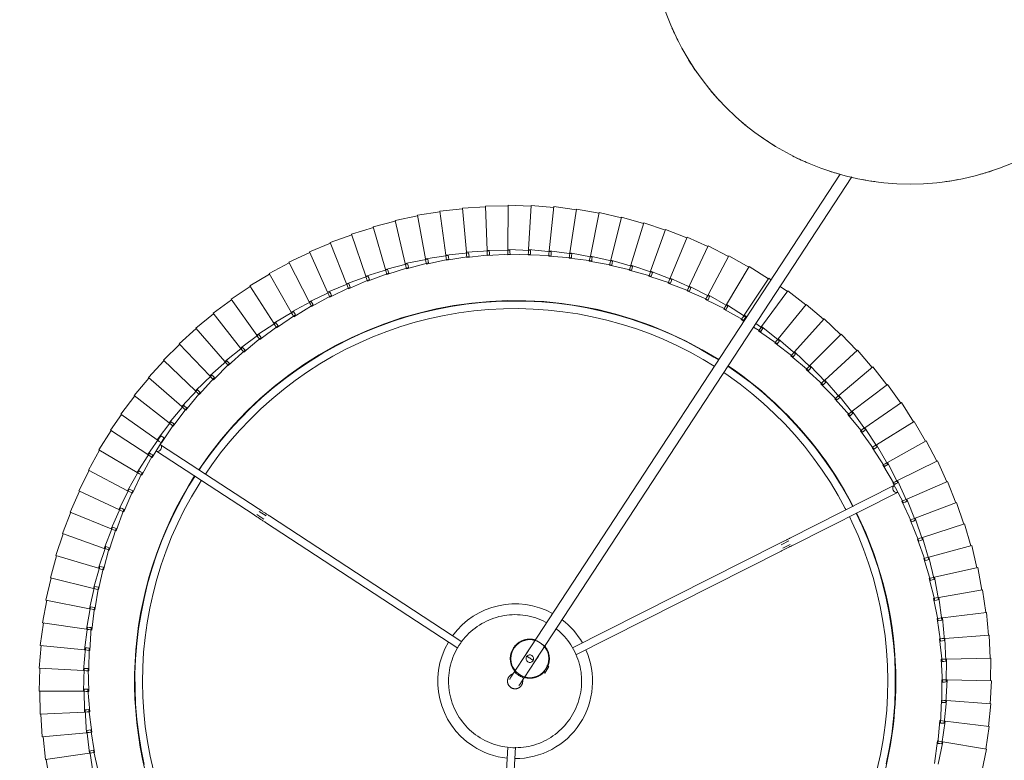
# Model space of a CAD drawing. Header units: millimetres. Extents: x -4228 to 3708, y -1329 to 7565.
# Tile 18 of 38: x -3671 to -3153, y 6154 to 6544. Entities that reach past the tile are written whole.
import ezdxf

# ---------------------------------------------------------------- set-up
doc = ezdxf.new("R2010")
doc.units = ezdxf.units.MM
doc.linetypes.add('Dash', pattern=[6, 3, -3])
doc.layers.add('A-ANNO-DIMS', color=7, linetype='Dash', lineweight=15, true_color=0xd2d2d2)
doc.layers.add('E-LITE-EQPM', color=7, linetype='Continuous', lineweight=20)

# ---------------------------------------------------------------- blocks, each defined once
blk = doc.blocks.new('64314-3L   _Suspended_tensor - 64314-44-3L SAMBA Black_ribbon beige pendant lamp ø450-3L-719562-Planta_PDF')
at = {"layer": 'E-LITE-EQPM'}
for p, q in [((-422.07, 41.54), (-433.94, 39.72)), ((-419.29, 18.38), (-422.07, 41.54)), ((-410.07, 42.4), (-422.01, 41.15)), ((-408.41, 19.13), (-410.07, 42.4)), ((-398.05, 42.68), (-410.04, 42)), ((-397.51, 19.35), (-398.05, 42.68)), ((-386.03, 42.38), (-398.03, 42.28)), ((-386.61, 19.06), (-386.03, 42.38)), ((-374.03, 41.51), (-386.03, 41.98)), ((-375.73, 18.24), (-374.03, 41.51)), ((-434.01, 40.11), (-445.78, 37.72)), ((-430.13, 17.1), (-434.01, 40.11)), ((-362.09, 40.06), (-374.05, 41.11)), ((-364.91, 16.89), (-362.09, 40.06)), ((-350.24, 38.04), (-362.13, 39.66)), ((-354.16, 15.03), (-350.24, 38.04)), ((-338.49, 35.45), (-350.29, 37.64)), ((-343.51, 12.66), (-338.49, 35.45)), ((-326.88, 32.3), (-338.57, 35.06)), ((-332.99, 9.78), (-326.88, 32.3)), ((-315.44, 28.6), (-326.98, 31.91)), ((-322.62, 6.4), (-315.44, 28.6)), ((-304.19, 24.35), (-315.55, 28.21)), ((-312.43, 2.52), (-304.19, 24.35)), ((-293.15, 19.57), (-304.32, 23.97)), ((-441.89, 14.71), (-430.13, 17.1)), ((-431.16, 16.55), (-419.29, 18.38)), ((-431.04, 15.56), (-431.16, 16.55)), ((-430.92, 14.57), (-431.04, 15.56)), ((-418.96, 15.6), (-430.92, 14.57)), ((-430.13, 17.1), (-430.06, 16.72)), ((-430.06, 16.72), (-429.9, 15.73)), ((-429.9, 15.73), (-429.66, 14.35)), ((-420.35, 17.87), (-408.41, 19.13)), ((-420.28, 16.88), (-420.35, 17.87)), ((-420.21, 15.88), (-420.28, 16.88)), ((-408.21, 16.34), (-420.21, 15.88)), ((-419.29, 18.38), (-419.25, 17.99)), ((-419.25, 17.99), (-419.13, 16.99)), ((-419.13, 16.99), (-418.96, 15.6)), ((-409.5, 18.68), (-397.51, 19.35)), ((-409.47, 17.68), (-409.5, 18.68)), ((-409.45, 16.68), (-409.47, 17.68)), ((-397.44, 16.56), (-409.45, 16.68)), ((-408.41, 19.13), (-408.39, 18.74)), ((-408.39, 18.74), (-408.31, 17.73)), ((-408.31, 17.73), (-408.21, 16.34)), ((-398.66, 16.96), (-398.64, 17.96)), ((-386.68, 16.26), (-398.66, 16.96)), ((-398.64, 17.96), (-398.61, 18.95)), ((-398.61, 18.95), (-386.61, 19.06)), ((-397.51, 19.35), (-397.5, 18.96)), ((-397.5, 18.96), (-397.48, 17.96)), ((-397.48, 17.96), (-397.44, 16.56)), ((-387.87, 16.72), (-387.8, 17.72)), ((-375.93, 15.45), (-387.87, 16.72)), ((-387.8, 17.72), (-387.73, 18.71)), ((-387.73, 18.71), (-375.73, 18.24)), ((-386.64, 17.66), (-386.68, 16.26)), ((-386.62, 18.67), (-386.64, 17.66)), ((-386.61, 19.06), (-386.62, 18.67)), ((-377.11, 15.96), (-376.99, 16.95)), ((-365.24, 14.12), (-377.11, 15.96)), ((-376.99, 16.95), (-376.87, 17.94)), ((-376.87, 17.94), (-364.91, 16.89)), ((-375.83, 16.84), (-375.93, 15.45)), ((-375.76, 17.85), (-375.83, 16.84)), ((-375.73, 18.24), (-375.76, 17.85)), ((-366.39, 14.69), (-366.22, 15.67)), ((-366.22, 15.67), (-366.05, 16.66)), ((-366.05, 16.66), (-354.16, 15.03)), ((-364.95, 16.51), (-365.07, 15.51)), ((-364.91, 16.89), (-364.95, 16.51)), ((-302.43, -1.84), (-293.15, 19.57)), ((-282.36, 14.26), (-293.3, 19.2)), ((-429.66, 14.35), (-441.56, 12.75)), ((-354.63, 12.28), (-366.39, 14.69)), ((-365.07, 15.51), (-365.24, 14.12)), ((-355.75, 12.91), (-355.53, 13.88)), ((-344.11, 9.93), (-355.75, 12.91)), ((-355.53, 13.88), (-355.32, 14.85)), ((-355.32, 14.85), (-343.51, 12.66)), ((-354.39, 13.66), (-354.63, 12.28)), ((-354.22, 14.65), (-354.39, 13.66)), ((-354.16, 15.03), (-354.22, 14.65)), ((-345.2, 10.61), (-344.94, 11.57)), ((-333.72, 7.08), (-345.2, 10.61)), ((-344.94, 11.57), (-344.68, 12.54)), ((-344.68, 12.54), (-332.99, 9.78)), ((-343.81, 11.3), (-344.11, 9.93)), ((-343.6, 12.28), (-343.81, 11.3)), ((-343.51, 12.66), (-343.6, 12.28)), ((-292.66, -6.68), (-282.36, 14.26)), ((-271.83, 8.44), (-282.53, 13.9)), ((-334.78, 7.81), (-334.47, 8.76)), ((-323.48, 3.74), (-334.78, 7.81)), ((-334.47, 8.76), (-334.16, 9.71)), ((-334.16, 9.71), (-322.62, 6.4)), ((-333.36, 8.43), (-333.72, 7.08)), ((-333.09, 9.4), (-333.36, 8.43)), ((-332.99, 9.78), (-333.09, 9.4)), ((-324.5, 4.52), (-324.15, 5.45)), ((-324.15, 5.45), (-323.8, 6.38)), ((-323.8, 6.38), (-312.43, 2.52)), ((-322.74, 6.03), (-323.05, 5.07)), ((-322.62, 6.4), (-322.74, 6.03)), ((-283.12, -11.98), (-271.83, 8.44)), ((-261.6, 2.12), (-272.02, 8.09)), ((-313.42, -0.09), (-324.5, 4.52)), ((-323.05, 5.07), (-323.48, 3.74)), ((-314.39, 0.73), (-314, 1.65)), ((-303.54, -4.41), (-314.39, 0.73)), ((-314, 1.65), (-313.6, 2.56)), ((-313.6, 2.56), (-302.43, -1.84)), ((-312.92, 1.21), (-313.42, -0.09)), ((-312.57, 2.16), (-312.92, 1.21)), ((-312.43, 2.52), (-312.57, 2.16)), ((-273.86, -17.73), (-261.6, 2.12)), ((-251.68, -4.68), (-261.8, 1.78)), ((-304.48, -3.53), (-304.04, -2.64)), ((-293.89, -9.19), (-304.48, -3.53)), ((-304.04, -2.64), (-303.6, -1.74)), ((-303.6, -1.74), (-292.66, -6.68)), ((-302.99, -3.12), (-303.54, -4.41)), ((-302.59, -2.2), (-302.99, -3.12)), ((-302.43, -1.84), (-302.59, -2.2)), ((-264.88, -23.92), (-251.68, -4.68)), ((-242.1, -11.95), (-251.9, -5.01)), ((-326.6, -61.59), (-298.91, -6.79)), ((-295.34, -8.59), (-323.03, -63.4)), ((-294.78, -8.27), (-294.3, -7.4)), ((-284.47, -14.42), (-294.78, -8.27)), ((-294.3, -7.4), (-293.82, -6.52)), ((-293.27, -7.93), (-293.89, -9.19)), ((-293.82, -6.52), (-283.12, -11.98)), ((-292.83, -7.03), (-293.27, -7.93)), ((-292.66, -6.68), (-292.83, -7.03)), ((-285.32, -13.47), (-284.8, -12.62)), ((-275.32, -20.11), (-285.32, -13.47)), ((-284.8, -12.62), (-284.28, -11.77)), ((-283.8, -13.2), (-284.47, -14.42)), ((-284.28, -11.77), (-273.86, -17.73)), ((-283.31, -12.32), (-283.8, -13.2)), ((-283.12, -11.98), (-283.31, -12.32)), ((-256.2, -30.54), (-242.1, -11.95)), ((-232.88, -19.67), (-242.33, -12.27)), ((-276.13, -19.11), (-275.56, -18.29)), ((-266.46, -26.23), (-276.13, -19.11)), ((-275.56, -18.29), (-275, -17.46)), ((-274.59, -18.92), (-275.32, -20.11)), ((-275, -17.46), (-264.88, -23.92)), ((-274.06, -18.06), (-274.59, -18.92)), ((-273.86, -17.73), (-274.06, -18.06)), ((-247.86, -37.56), (-232.88, -19.67)), ((-224.04, -27.83), (-233.13, -19.98)), ((-267.21, -25.19), (-266.61, -24.4)), ((-257.89, -32.76), (-267.21, -25.19)), ((-266.61, -24.4), (-266, -23.6)), ((-265.67, -25.07), (-266.46, -26.23)), ((-266, -23.6), (-256.2, -30.54)), ((-265.1, -24.24), (-265.67, -25.07)), ((-264.88, -23.92), (-265.1, -24.24)), ((-388.01, -197.59), (-132.96, -30.72)), ((-258.59, -31.69), (-257.95, -30.93)), ((-257.95, -30.93), (-257.31, -30.16)), ((-257.31, -30.16), (-247.86, -37.56)), ((-256.44, -30.85), (-257.05, -31.65)), ((-256.2, -30.54), (-256.44, -30.85)), ((-239.86, -44.97), (-224.04, -27.83)), ((-215.6, -36.4), (-224.3, -28.12)), ((-249.65, -39.7), (-258.59, -31.69)), ((-257.05, -31.65), (-257.89, -32.76)), ((-131.51, -36.94), (-384.73, -202.61)), ((-250.3, -38.6), (-249.63, -37.86)), ((-241.75, -47.03), (-250.3, -38.6)), ((-248.75, -38.63), (-249.65, -39.7)), ((-249.63, -37.86), (-248.95, -37.13)), ((-248.95, -37.13), (-239.86, -44.97)), ((-248.11, -37.86), (-248.75, -38.63)), ((-247.86, -37.56), (-248.11, -37.86)), ((-232.23, -52.77), (-215.6, -36.4)), ((-207.58, -45.36), (-215.88, -36.68)), ((-242.35, -45.89), (-241.64, -45.19)), ((-234.22, -54.73), (-242.35, -45.89)), ((-240.81, -46), (-241.75, -47.03)), ((-241.64, -45.19), (-240.93, -44.49)), ((-240.93, -44.49), (-232.23, -52.77)), ((-240.12, -45.26), (-240.81, -46)), ((-239.86, -44.97), (-240.12, -45.26)), ((-224.97, -60.91), (-207.58, -45.36)), ((-200, -54.7), (-207.87, -45.63)), ((-234.76, -53.56), (-234.01, -52.9)), ((-227.06, -62.78), (-234.76, -53.56)), ((-233.22, -53.75), (-234.22, -54.73)), ((-234.01, -52.9), (-233.27, -52.23)), ((-233.27, -52.23), (-224.97, -60.91)), ((-232.5, -53.04), (-233.22, -53.75)), ((-232.23, -52.77), (-232.5, -53.04)), ((-218.12, -69.4), (-200, -54.7)), ((-192.88, -64.39), (-200.31, -54.96)), ((-227.54, -61.59), (-226.77, -60.96)), ((-220.29, -71.16), (-227.54, -61.59)), ((-226.02, -61.85), (-227.06, -62.78)), ((-226.77, -60.96), (-225.99, -60.33)), ((-225.26, -61.17), (-226.02, -61.85)), ((-225.99, -60.33), (-218.12, -69.4)), ((-224.97, -60.91), (-225.26, -61.17)), ((-328.2, -66.98), (-326.28, -63.17)), ((-324.42, -63.93), (-326.42, -67.88)), ((-211.69, -78.21), (-192.88, -64.39)), ((-190.52, -68.41), (-193.2, -64.64)), ((-384.35, -175.89), (-329.79, -67.9)), ((-326.22, -69.71), (-380.75, -177.63)), ((-220.72, -69.95), (-219.92, -69.36)), ((-213.94, -79.86), (-220.72, -69.95)), ((-219.21, -70.28), (-220.29, -71.16)), ((-219.92, -69.36), (-219.11, -68.77)), ((-218.43, -69.65), (-219.21, -70.28)), ((-219.11, -68.77), (-211.69, -78.21)), ((-218.12, -69.4), (-218.32, -69.56)), ((-213.48, -78.08), (-212.65, -77.53)), ((-212.65, -77.53), (-210.04, -81.19)), ((-205.68, -87.31), (-186.24, -74.42)), ((-186.24, -74.42), (-187.05, -73.28)), ((-180.08, -84.75), (-186.56, -74.65)), ((-214.31, -78.63), (-213.48, -78.08)), ((-211.96, -82.45), (-214.31, -78.63)), ((-212.81, -79.03), (-213.94, -79.86)), ((-212, -78.44), (-212.81, -79.03)), ((-211.69, -78.21), (-212, -78.44)), ((-208.01, -88.86), (-208.83, -87.53)), ((-208.32, -87.61), (-207.46, -87.1)), ((-202.52, -98.13), (-208.32, -87.61)), ((-207.46, -87.1), (-206.61, -86.59)), ((-206.01, -87.53), (-206.85, -88.08)), ((-206.61, -86.59), (-200.12, -96.69)), ((-206.58, -86.05), (-205.68, -87.31)), ((-205.68, -87.31), (-206.01, -87.53)), ((-200.12, -96.69), (-180.08, -84.75)), ((-174.42, -95.36), (-180.42, -84.96)), ((-206.85, -88.08), (-208.01, -88.86)), ((-202.77, -96.87), (-201.89, -96.4)), ((-197.48, -107.65), (-202.77, -96.87)), ((-201.32, -97.41), (-202.52, -98.13)), ((-201.89, -96.4), (-201.01, -95.93)), ((-200.46, -96.89), (-201.32, -97.41)), ((-201.01, -95.93), (-195.02, -106.33)), ((-200.12, -96.69), (-200.46, -96.89)), ((-195.02, -106.33), (-174.42, -95.36)), ((-169.28, -106.24), (-174.77, -95.56)), ((-197.67, -106.38), (-196.77, -105.95)), ((-192.91, -117.4), (-197.67, -106.38)), ((-196.25, -106.99), (-197.48, -107.65)), ((-196.77, -105.95), (-195.87, -105.53)), ((-195.36, -106.52), (-196.25, -106.99)), ((-195.87, -105.53), (-190.38, -116.21)), ((-195.02, -106.33), (-195.36, -106.52)), ((-190.38, -116.21), (-169.28, -106.24)), ((-164.67, -117.35), (-169.64, -106.42)), ((-193.04, -116.13), (-192.11, -115.74)), ((-188.8, -127.36), (-193.04, -116.13)), ((-191.64, -116.8), (-192.91, -117.4)), ((-192.11, -115.74), (-191.19, -115.36)), ((-190.73, -116.37), (-191.64, -116.8)), ((-191.19, -115.36), (-186.22, -126.29)), ((-190.38, -116.21), (-190.73, -116.37)), ((-186.22, -126.29), (-164.67, -117.35)), ((-160.6, -128.66), (-165.04, -117.51)), ((-188.87, -126.08), (-187.93, -125.74)), ((-185.18, -137.51), (-188.87, -126.08)), ((-187.51, -126.83), (-188.8, -127.36)), ((-187.93, -125.74), (-186.99, -125.41)), ((-186.58, -126.44), (-187.51, -126.83)), ((-186.99, -125.41), (-182.56, -136.56)), ((-186.22, -126.29), (-186.58, -126.44)), ((-182.56, -136.56), (-160.6, -128.66)), ((-157.08, -140.16), (-160.97, -128.81)), ((-185.19, -136.23), (-184.24, -135.93)), ((-182.06, -147.82), (-185.19, -136.23)), ((-183.87, -137.04), (-185.18, -137.51)), ((-184.24, -135.93), (-183.28, -135.64)), ((-182.92, -136.69), (-183.87, -137.04)), ((-183.28, -135.64), (-179.38, -147)), ((-182.56, -136.56), (-182.92, -136.69)), ((-179.38, -147), (-157.08, -140.16)), ((-154.11, -151.82), (-157.45, -140.29)), ((-180.72, -147.41), (-182.06, -147.82)), ((-182, -146.54), (-181.03, -146.29)), ((-179.43, -158.26), (-182, -146.54)), ((-181.03, -146.29), (-180.07, -146.04)), ((-179.76, -147.11), (-180.72, -147.41)), ((-180.07, -146.04), (-176.72, -157.57)), ((-179.38, -147), (-179.76, -147.11)), ((-176.72, -157.57), (-154.11, -151.82)), ((-151.7, -163.6), (-154.49, -151.92)), ((-178.07, -157.92), (-179.43, -158.26)), ((-179.31, -156.99), (-178.33, -156.79)), ((-177.3, -168.83), (-179.31, -156.99)), ((-178.33, -156.79), (-177.35, -156.59)), ((-177.1, -157.67), (-178.07, -157.92)), ((-177.35, -156.59), (-174.56, -168.27)), ((-176.72, -157.57), (-177.1, -157.67)), ((-174.56, -168.27), (-151.7, -163.6)), ((-149.86, -175.49), (-152.09, -163.69)), ((-175.93, -168.55), (-177.3, -168.83)), ((-177.12, -167.56), (-176.14, -167.4)), ((-175.68, -179.48), (-177.12, -167.56)), ((-176.14, -167.4), (-175.15, -167.25)), ((-174.94, -168.34), (-175.93, -168.55)), ((-175.15, -167.25), (-172.92, -179.05)), ((-174.56, -168.27), (-174.94, -168.34)), ((-172.92, -179.05), (-149.86, -175.49)), ((-148.6, -187.45), (-150.26, -175.56)), ((-174.3, -179.26), (-175.68, -179.48)), ((-175.45, -178.22), (-174.45, -178.11)), ((-174.58, -190.19), (-175.45, -178.22)), ((-174.45, -178.11), (-173.46, -178.01)), ((-173.31, -179.11), (-174.3, -179.26)), ((-173.46, -178.01), (-171.8, -189.9)), ((-172.92, -179.05), (-173.31, -179.11)), ((-392.25, -191.11), (-393.92, -192.21)), ((-390.57, -190.02), (-392.25, -191.11)), ((-391, -190.29), (-390.38, -191.24)), ((-390.57, -190.02), (-389.88, -191.08)), ((-173.19, -190.05), (-174.58, -190.19)), ((-174.28, -188.95), (-173.29, -188.89)), ((-174, -200.95), (-174.28, -188.95)), ((-173.29, -188.89), (-172.29, -188.83)), ((-172.19, -189.94), (-173.19, -190.05)), ((-172.29, -188.83), (-171.21, -200.79)), ((-171.8, -189.9), (-172.19, -189.94)), ((-171.8, -189.9), (-148.6, -187.45)), ((-147.91, -199.46), (-149, -187.5)), ((-393.23, -193.27), (-393.92, -192.21)), ((-393.5, -191.93), (-392.88, -192.88)), ((-172.6, -200.87), (-174, -200.95)), ((-173.93, -211.72), (-173.64, -199.72)), ((-173.64, -199.72), (-172.64, -199.71)), ((-172.64, -199.71), (-171.64, -199.7)), ((-171.59, -200.81), (-172.6, -200.87)), ((-171.64, -199.7), (-171.13, -211.7)), ((-171.21, -200.79), (-171.59, -200.81)), ((-171.21, -200.79), (-147.91, -199.46)), ((-147.8, -211.48), (-148.31, -199.49)), ((-553.86, -214.46), (-432.94, -207.71)), ((-432.9, -211.72), (-553.64, -218.45)), ((-174.37, -222.49), (-173.51, -210.51)), ((-172.53, -211.71), (-173.93, -211.72)), ((-173.51, -210.51), (-172.51, -210.55)), ((-171.52, -211.7), (-172.53, -211.71)), ((-172.51, -210.55), (-171.51, -210.59)), ((-171.51, -210.59), (-171.58, -222.59)), ((-171.13, -211.7), (-171.52, -211.7)), ((-171.13, -211.7), (-147.8, -211.48)), ((-148.27, -223.5), (-148.2, -211.49)), ((-175.34, -233.22), (-173.9, -221.3)), ((-172.98, -222.54), (-174.37, -222.49)), ((-173.9, -221.3), (-172.9, -221.38)), ((-171.97, -222.58), (-172.98, -222.54)), ((-172.9, -221.38), (-171.91, -221.47)), ((-171.91, -221.47), (-172.55, -233.46)), ((-171.58, -222.59), (-171.97, -222.58)), ((-171.58, -222.59), (-148.27, -223.5)), ((-149.31, -235.48), (-148.66, -223.49)), ((-176.81, -243.89), (-174.81, -232.05)), ((-174.81, -232.05), (-173.82, -232.18)), ((-172.83, -232.32), (-174.05, -244.26)), ((-173.82, -232.18), (-172.83, -232.32)), ((-314.66, -339.2), (-380.85, -238.03)), ((-377.44, -235.93), (-311.31, -337.01)), ((-173.94, -233.34), (-175.34, -233.22)), ((-172.94, -233.42), (-173.94, -233.34)), ((-172.55, -233.46), (-172.94, -233.42)), ((-172.55, -233.46), (-149.31, -235.48)), ((-150.92, -247.4), (-149.71, -235.46)), ((-178.8, -254.48), (-176.23, -242.75)), ((-176.23, -242.75), (-175.25, -242.93)), ((-174.26, -243.11), (-176.05, -254.98)), ((-175.25, -242.93), (-174.26, -243.11)), ((-175.43, -244.08), (-176.81, -243.89)), ((-174.43, -244.21), (-175.43, -244.08)), ((-174.05, -244.26), (-174.43, -244.21)), ((-174.05, -244.26), (-150.92, -247.4)), ((-153.11, -259.23), (-151.32, -247.35)), ((-181.3, -264.96), (-178.16, -253.37)), ((-178.16, -253.37), (-177.19, -253.59)), ((-177.19, -253.59), (-176.22, -253.82)), ((-177.43, -254.73), (-178.8, -254.48)), ((-176.22, -253.82), (-178.58, -265.6)), ((-176.44, -254.91), (-177.43, -254.73)), ((-176.05, -254.98), (-176.44, -254.91)), ((-176.05, -254.98), (-153.11, -259.23)), ((-184.29, -275.3), (-180.6, -263.88)), ((-180.6, -263.88), (-179.64, -264.15)), ((-155.86, -270.94), (-153.5, -259.16)), ((-178.68, -264.43), (-181.6, -276.07)), ((-179.94, -265.28), (-181.3, -264.96)), ((-178.95, -265.51), (-179.94, -265.28)), ((-179.64, -264.15), (-178.68, -264.43)), ((-178.58, -265.6), (-178.95, -265.51)), ((-178.58, -265.6), (-155.86, -270.94)), ((-187.78, -285.5), (-183.55, -274.26)), ((-183.55, -274.26), (-182.6, -274.58)), ((-159.17, -282.5), (-156.25, -270.85)), ((-181.66, -274.9), (-185.13, -286.39)), ((-182.95, -275.69), (-184.29, -275.3)), ((-181.98, -275.97), (-182.95, -275.69)), ((-182.6, -274.58), (-181.66, -274.9)), ((-181.6, -276.07), (-181.97, -275.97)), ((-181.6, -276.07), (-159.17, -282.5)), ((-191.75, -295.51), (-186.98, -284.49)), ((-186.98, -284.49), (-186.06, -284.86)), ((-163.03, -293.89), (-159.56, -282.4)), ((-185.13, -285.22), (-189.15, -296.53)), ((-186.45, -285.95), (-187.78, -285.5)), ((-185.5, -286.27), (-186.45, -285.95)), ((-186.06, -284.86), (-185.13, -285.22)), ((-185.13, -286.39), (-185.5, -286.27)), ((-185.13, -286.39), (-163.03, -293.89)), ((-196.2, -305.32), (-190.91, -294.54)), ((-190.91, -294.54), (-190, -294.95)), ((-190, -294.95), (-189.09, -295.36)), ((-167.44, -305.08), (-163.42, -293.77)), ((-189.09, -295.36), (-193.65, -306.47)), ((-190.45, -296.02), (-191.75, -295.51)), ((-189.51, -296.39), (-190.45, -296.02)), ((-189.15, -296.53), (-189.51, -296.39)), ((-189.15, -296.53), (-167.44, -305.08)), ((-201.11, -314.91), (-195.31, -304.4)), ((-193.54, -305.3), (-198.62, -316.18)), ((-194.93, -305.9), (-196.2, -305.32)), ((-195.31, -304.4), (-194.42, -304.85)), ((-194.42, -304.85), (-193.54, -305.3)), ((-172.38, -316.05), (-167.81, -304.94)), ((-194.01, -306.31), (-194.93, -305.9)), ((-193.65, -306.47), (-194.01, -306.31)), ((-193.65, -306.47), (-172.38, -316.05)), ((-206.48, -324.25), (-200.18, -314.03)), ((-198.45, -315.02), (-204.06, -325.63)), ((-199.87, -315.54), (-201.11, -314.91)), ((-200.18, -314.03), (-199.32, -314.52)), ((-198.97, -316), (-199.87, -315.54)), ((-199.32, -314.52), (-198.45, -315.02)), ((-177.83, -326.77), (-172.74, -315.89)), ((-198.62, -316.18), (-198.97, -316)), ((-198.62, -316.18), (-177.83, -326.77)), ((-212.3, -333.32), (-205.51, -323.41)), ((-203.83, -324.48), (-209.94, -334.82)), ((-205.27, -324.94), (-206.48, -324.25)), ((-205.51, -323.41), (-204.67, -323.95)), ((-204.4, -325.44), (-205.27, -324.94)), ((-204.67, -323.95), (-203.83, -324.48)), ((-204.06, -325.63), (-204.4, -325.44)), ((-204.06, -325.63), (-183.8, -337.21)), ((-183.8, -337.21), (-178.19, -326.59)), ((-218.54, -342.1), (-211.29, -332.53)), ((-209.66, -333.68), (-216.25, -343.71)), ((-211.12, -334.07), (-212.3, -333.32)), ((-211.29, -332.53), (-210.47, -333.11)), ((-210.27, -334.61), (-211.12, -334.07)), ((-210.47, -333.11), (-209.66, -333.68)), ((-209.94, -334.82), (-210.27, -334.61)), ((-209.94, -334.82), (-190.26, -347.35)), ((-310.56, -343.65), (-312.98, -339.94)), ((-311.3, -338.85), (-308.92, -342.48)), ((-225.19, -350.57), (-217.49, -341.36)), ((-217.49, -341.36), (-216.7, -341.98)), ((-190.26, -347.35), (-184.15, -337.02)), ((-277.17, -396.5), (-310.79, -345.12)), ((-307.44, -342.93), (-273.83, -394.31)), ((-215.92, -342.59), (-222.99, -352.29)), ((-217.39, -342.91), (-218.54, -342.1)), ((-216.57, -343.49), (-217.39, -342.91)), ((-216.7, -341.98), (-215.92, -342.59)), ((-216.25, -343.71), (-216.57, -343.49)), ((-216.25, -343.71), (-197.2, -357.18)), ((-232.24, -358.72), (-224.11, -349.88)), ((-222.6, -351.19), (-230.13, -360.54)), ((-224.09, -351.43), (-225.19, -350.57)), ((-224.11, -349.88), (-223.35, -350.54)), ((-223.3, -352.05), (-224.09, -351.43)), ((-223.35, -350.54), (-222.6, -351.19)), ((-222.99, -352.29), (-223.3, -352.05)), ((-197.2, -357.18), (-190.6, -347.15)), ((-222.99, -352.29), (-204.6, -366.66)), ((-204.6, -366.66), (-197.53, -356.95)), ((-239.68, -366.51), (-231.13, -358.08)), ((-229.68, -359.45), (-237.65, -368.43)), ((-231.19, -359.63), (-232.24, -358.72)), ((-230.42, -360.29), (-231.19, -359.63)), ((-231.13, -358.08), (-230.41, -358.77)), ((-230.13, -360.54), (-230.42, -360.29)), ((-230.41, -358.77), (-229.68, -359.45)), ((-230.13, -360.54), (-212.45, -375.77)), ((-247.48, -373.94), (-238.54, -365.93)), ((-237.16, -367.37), (-245.55, -375.96)), ((-238.67, -367.47), (-239.68, -366.51)), ((-237.94, -368.17), (-238.67, -367.47)), ((-238.54, -365.93), (-237.85, -366.65)), ((-237.85, -366.65), (-237.16, -367.37)), ((-212.45, -375.77), (-204.92, -366.42)), ((-237.65, -368.43), (-237.94, -368.17)), ((-237.65, -368.43), (-220.73, -384.49)), ((-255.63, -380.99), (-246.31, -373.41)), ((-245, -374.92), (-253.8, -383.09)), ((-246.52, -374.95), (-247.48, -373.94)), ((-245.82, -375.68), (-246.52, -374.95)), ((-246.31, -373.41), (-245.66, -374.17)), ((-245.55, -375.96), (-245.82, -375.68)), ((-245.66, -374.17), (-245, -374.92)), ((-245.55, -375.96), (-229.41, -392.81)), ((-220.73, -384.49), (-212.76, -375.51)), ((-264.11, -387.63), (-254.44, -380.52)), ((-253.2, -382.08), (-262.38, -389.83)), ((-254.72, -382.04), (-255.63, -380.99)), ((-254.05, -382.8), (-254.72, -382.04)), ((-254.44, -380.52), (-253.82, -381.3)), ((-253.8, -383.09), (-254.05, -382.8)), ((-253.82, -381.3), (-253.2, -382.08)), ((-253.8, -383.09), (-238.49, -400.7)), ((-272.9, -393.86), (-262.9, -387.22)), ((-263.25, -388.73), (-264.11, -387.63)), ((-262.9, -387.22), (-262.32, -388.03)), ((-262.32, -388.03), (-261.74, -388.84)), ((-229.41, -392.81), (-221.02, -384.23)), ((-280.48, -398.75), (-270.22, -392.51)), ((-261.74, -388.84), (-271.28, -396.14)), ((-270.22, -392.51), (-269.67, -393.35)), ((-269.67, -393.35), (-269.13, -394.18)), ((-262.62, -389.52), (-263.25, -388.73)), ((-262.38, -389.83), (-262.62, -389.52)), ((-262.38, -389.83), (-247.94, -408.15)), ((-238.49, -400.7), (-229.7, -392.53)), ((-289.78, -404.18), (-279.23, -398.45)), ((-279.71, -399.92), (-280.48, -398.75)), ((-279.23, -398.45), (-278.73, -399.31)), ((-269.13, -394.18), (-278.95, -401.09)), ((-272.09, -395), (-272.9, -393.86)), ((-271.49, -395.84), (-272.09, -395)), ((-271.28, -396.14), (-271.49, -395.84)), ((-271.28, -396.14), (-257.73, -415.13)), ((-278.22, -400.17), (-288.37, -406.59)), ((-279.16, -400.76), (-279.71, -399.92)), ((-278.95, -401.09), (-279.16, -400.76)), ((-278.95, -401.09), (-266.17, -420.61)), ((-278.73, -399.31), (-278.22, -400.17)), ((-247.94, -408.15), (-238.76, -400.41)), ((-309.11, -413.68), (-298.07, -408.98)), ((-299.33, -409.16), (-288.52, -403.94)), ((-298.07, -408.98), (-297.64, -409.89)), ((-287.6, -405.71), (-298.04, -411.64)), ((-289.07, -405.39), (-289.78, -404.18)), ((-288.56, -406.26), (-289.07, -405.39)), ((-288.37, -406.59), (-288.56, -406.26)), ((-288.52, -403.94), (-288.06, -404.82)), ((-288.37, -406.59), (-276.54, -426.71)), ((-288.06, -404.82), (-287.6, -405.71)), ((-257.73, -415.13), (-248.19, -407.84)), ((-319.1, -417.72), (-307.84, -413.56)), ((-308.53, -414.95), (-309.11, -413.68)), ((-297.22, -410.79), (-307.94, -416.21)), ((-307.84, -413.56), (-307.46, -414.48)), ((-298.68, -410.4), (-299.33, -409.16)), ((-298.22, -411.29), (-298.68, -410.4)), ((-298.04, -411.64), (-298.22, -411.29)), ((-298.04, -411.64), (-287.19, -432.3)), ((-297.64, -409.89), (-297.22, -410.79)), ((-329.27, -421.28), (-317.82, -417.66)), ((-318.57, -419.01), (-319.1, -417.72)), ((-318.19, -419.95), (-318.57, -419.01)), ((-307.09, -415.41), (-318.05, -420.31)), ((-317.82, -417.66), (-317.49, -418.6)), ((-317.49, -418.6), (-317.16, -419.54)), ((-308.1, -415.86), (-308.53, -414.95)), ((-307.94, -416.21), (-308.1, -415.86)), ((-307.94, -416.21), (-298.1, -437.37)), ((-307.46, -414.48), (-307.09, -415.41)), ((-266.17, -420.61), (-257.94, -414.83)), ((-350.06, -426.91), (-338.32, -424.41)), ((-339.6, -424.34), (-327.99, -421.28)), ((-339.2, -425.68), (-339.6, -424.34)), ((-327.42, -423.19), (-338.8, -427.02)), ((-338.32, -424.41), (-338.08, -425.37)), ((-328.8, -422.6), (-329.27, -421.28)), ((-328.47, -423.55), (-328.8, -422.6)), ((-328.34, -423.91), (-328.47, -423.55)), ((-317.16, -419.54), (-328.34, -423.91)), ((-328.34, -423.91), (-320.58, -445.92)), ((-327.99, -421.28), (-327.7, -422.24)), ((-327.7, -422.24), (-327.42, -423.19)), ((-318.05, -420.31), (-318.19, -419.95)), ((-318.05, -420.31), (-309.23, -441.91)), ((-276.54, -426.71), (-266.4, -420.28)), ((-434.94, -431.55), (-446.8, -429.69)), ((-446.27, -426.94), (-434.56, -429.59)), ((-435.89, -430.38), (-435.7, -429)), ((-435.7, -429), (-423.87, -431.08)), ((-434.56, -429.59), (-434.75, -430.57)), ((-371.3, -430.52), (-359.37, -429.15)), ((-360.63, -428.97), (-348.79, -427.03)), ((-360.36, -430.34), (-360.63, -428.97)), ((-348.4, -428.99), (-360.09, -431.71)), ((-359.37, -429.15), (-359.22, -430.14)), ((-349.72, -428.26), (-350.06, -426.91)), ((-349.48, -429.24), (-349.72, -428.26)), ((-349.39, -429.62), (-349.48, -429.24)), ((-337.84, -426.34), (-349.39, -429.62)), ((-349.39, -429.62), (-343.77, -452.27)), ((-348.79, -427.03), (-348.59, -428.01)), ((-348.59, -428.01), (-348.4, -428.99)), ((-338.91, -426.65), (-339.2, -425.68)), ((-338.8, -427.02), (-338.91, -426.65)), ((-338.8, -427.02), (-332.1, -449.37)), ((-338.08, -425.37), (-337.84, -426.34)), ((-287.19, -432.3), (-276.75, -426.37)), ((-436.09, -431.76), (-439.37, -454.86)), ((-436.09, -431.76), (-436.04, -431.38)), ((-424.15, -433.05), (-436.09, -431.76)), ((-436.04, -431.38), (-435.89, -430.38)), ((-434.75, -430.57), (-434.94, -431.55)), ((-425.3, -433.32), (-427.46, -456.55)), ((-425.3, -433.32), (-425.26, -432.93)), ((-413.31, -434.04), (-425.3, -433.32)), ((-425.26, -432.93), (-425.17, -431.93)), ((-425.17, -431.93), (-425.04, -430.54)), ((-425.04, -430.54), (-413.13, -432.05)), ((-424.01, -432.06), (-424.15, -433.05)), ((-423.87, -431.08), (-424.01, -432.06)), ((-414.44, -434.36), (-415.49, -457.67)), ((-414.44, -434.36), (-414.42, -433.97)), ((-402.43, -434.5), (-414.44, -434.36)), ((-414.42, -433.97), (-414.38, -432.96)), ((-414.38, -432.96), (-414.31, -431.57)), ((-414.31, -431.57), (-402.34, -432.51)), ((-413.22, -433.04), (-413.31, -434.04)), ((-413.13, -432.05), (-413.22, -433.04)), ((-403.55, -432.08), (-391.55, -432.44)), ((-403.55, -433.48), (-403.55, -432.08)), ((-403.54, -434.49), (-403.55, -433.48)), ((-391.54, -434.44), (-403.54, -434.87)), ((-403.54, -434.87), (-403.54, -434.49)), ((-403.54, -434.87), (-403.47, -458.21)), ((-402.39, -433.5), (-402.43, -434.5)), ((-402.34, -432.51), (-402.39, -433.5)), ((-392.78, -432.08), (-380.77, -431.86)), ((-392.71, -433.47), (-392.78, -432.08)), ((-392.66, -434.48), (-392.71, -433.47)), ((-392.64, -434.87), (-392.66, -434.48)), ((-380.67, -433.86), (-392.64, -434.87)), ((-392.64, -434.87), (-391.44, -458.17)), ((-391.55, -432.44), (-391.55, -433.44)), ((-391.55, -433.44), (-391.54, -434.44)), ((-382.02, -431.56), (-370.04, -430.77)), ((-381.88, -432.95), (-382.02, -431.56)), ((-381.78, -433.95), (-381.88, -432.95)), ((-381.74, -434.34), (-381.78, -433.95)), ((-369.84, -432.75), (-381.74, -434.34)), ((-381.74, -434.34), (-379.43, -457.56)), ((-380.77, -431.86), (-380.72, -432.86)), ((-380.72, -432.86), (-380.67, -433.86)), ((-371.09, -431.9), (-371.3, -430.52)), ((-370.94, -432.9), (-371.09, -431.9)), ((-370.89, -433.28), (-370.94, -432.9)), ((-359.07, -431.13), (-370.89, -433.28)), ((-370.89, -433.28), (-367.46, -456.36)), ((-370.04, -430.77), (-369.94, -431.76)), ((-369.94, -431.76), (-369.84, -432.75)), ((-360.17, -431.33), (-360.36, -430.34)), ((-360.09, -431.71), (-360.17, -431.33)), ((-360.09, -431.71), (-355.57, -454.6)), ((-359.22, -430.14), (-359.07, -431.13)), ((-298.1, -437.37), (-287.38, -431.95)), ((-287.44, -431.83), (-287.38, -431.95)), ((-309.23, -441.91), (-298.27, -437.01)), ((-320.58, -445.92), (-309.39, -441.55)), ((-343.77, -452.27), (-332.22, -448.99)), ((-332.1, -449.37), (-320.72, -445.54)), ((-451.18, -452.6), (-439.32, -454.47)), ((-439.37, -454.86), (-427.43, -456.15)), ((-367.46, -456.36), (-355.65, -454.21)), ((-355.57, -454.6), (-343.87, -451.88)), ((-427.46, -456.55), (-415.48, -457.27)), ((-415.49, -457.67), (-403.48, -457.81)), ((-403.47, -458.21), (-391.47, -457.77)), ((-391.44, -458.17), (-379.48, -457.16)), ((-379.43, -457.56), (-367.53, -455.97))]:
    blk.add_line(p, q, dxfattribs=at)
at = {"layer": 'E-LITE-EQPM', "flags": 128}
for points in [[(-441.75, -12.61), (-433.91, -11.03), (-426.01, -9.76), (-418.07, -8.8), (-410.09, -8.17), (-402.1, -7.86), (-394.1, -7.86), (-386.11, -8.19), (-378.14, -8.83), (-370.19, -9.79), (-362.3, -11.07), (-354.46, -12.67), (-346.69, -14.57), (-339, -16.79), (-331.41, -19.31), (-323.93, -22.13), (-316.56, -25.25), (-309.78, -28.45)], [(-311.6, -32.05), (-314.35, -30.67), (-321.5, -27.46), (-328.78, -24.54), (-336.16, -21.91), (-343.65, -19.57), (-351.22, -17.54), (-358.86, -15.81), (-366.57, -14.39), (-374.33, -13.28), (-382.13, -12.48), (-389.95, -11.99), (-397.79, -11.82), (-405.63, -11.96), (-413.46, -12.41), (-421.26, -13.18), (-429.02, -14.25), (-436.74, -15.64), (-444.39, -17.33)], [(-306.35, -30.22), (-302.23, -32.36), (-295.3, -36.34), (-288.52, -40.59), (-281.92, -45.12), (-275.51, -49.9), (-269.29, -54.93), (-263.28, -60.21), (-257.49, -65.72), (-251.92, -71.47), (-246.58, -77.43), (-241.49, -83.59), (-236.65, -89.96), (-232.5, -95.89)], [(-235.87, -98.1), (-237.42, -95.76), (-242.03, -89.42), (-246.89, -83.27), (-251.99, -77.32), (-257.33, -71.58), (-262.89, -66.05), (-268.67, -60.75), (-274.65, -55.69), (-280.83, -50.87), (-287.2, -46.3), (-293.75, -41.99), (-300.46, -37.94), (-307.34, -34.17), (-308.14, -33.77)], [(-326.6, -61.59), (-326.73, -61.85), (-326.87, -62.12), (-327.01, -62.39), (-327.15, -62.68), (-327.3, -62.97), (-327.45, -63.27), (-327.61, -63.58), (-327.77, -63.9), (-327.93, -64.22), (-328.1, -64.55), (-328.26, -64.88), (-328.43, -65.22), (-328.61, -65.56), (-328.78, -65.91), (-328.96, -66.26), (-329.14, -66.61), (-329.32, -66.97), (-329.5, -67.32), (-329.68, -67.68), (-329.79, -67.9)], [(-326.22, -69.71), (-326.04, -69.35), (-325.86, -68.99), (-325.68, -68.64), (-325.5, -68.29), (-325.32, -67.93), (-325.15, -67.59), (-324.97, -67.24), (-324.8, -66.9), (-324.63, -66.56), (-324.46, -66.23), (-324.3, -65.91), (-324.14, -65.59), (-323.98, -65.27), (-323.83, -64.97), (-323.67, -64.67), (-323.53, -64.38), (-323.39, -64.1), (-323.25, -63.82), (-323.11, -63.56), (-323.03, -63.4)], [(-289.33, -370.73), (-284.45, -367.4), (-278.16, -362.72), (-272.06, -357.8), (-266.17, -352.63), (-260.48, -347.24), (-255.02, -341.62), (-249.78, -335.78), (-244.78, -329.74), (-240.03, -323.51), (-235.53, -317.09), (-231.29, -310.5), (-227.31, -303.74), (-223.62, -296.83), (-220.2, -289.77), (-217.06, -282.59), (-214.22, -275.28), (-211.66, -267.87), (-209.41, -260.36), (-207.46, -252.77), (-205.82, -245.1), (-204.48, -237.38), (-203.45, -229.61), (-202.74, -221.8), (-202.33, -213.97), (-202.24, -206.13), (-202.47, -198.3), (-203, -190.48), (-203.85, -182.68), (-205.01, -174.93), (-206.48, -167.23), (-208.26, -159.6), (-210.34, -152.04), (-212.72, -144.57), (-215.4, -137.2), (-218.37, -129.95), (-221.63, -122.82), (-225.17, -115.82), (-228.98, -108.97), (-232.59, -103.07)], [(-229.26, -100.89), (-227.75, -103.25), (-223.7, -110.15), (-219.94, -117.21), (-216.45, -124.41), (-213.27, -131.75), (-210.37, -139.21), (-207.78, -146.77), (-205.49, -154.44), (-203.51, -162.19), (-201.84, -170.01), (-200.49, -177.89), (-199.45, -185.83), (-198.73, -193.79), (-198.33, -201.78), (-198.25, -209.78), (-198.48, -217.78), (-199.04, -225.76), (-199.92, -233.71), (-201.11, -241.62), (-202.62, -249.47), (-204.45, -257.26), (-206.58, -264.97), (-209.02, -272.59), (-211.76, -280.1), (-214.8, -287.5), (-218.13, -294.77), (-221.75, -301.91), (-225.66, -308.89), (-229.84, -315.71), (-234.29, -322.36), (-239, -328.82), (-243.97, -335.09), (-249.18, -341.16), (-254.63, -347.01), (-260.31, -352.64), (-266.21, -358.04), (-272.33, -363.2), (-278.64, -368.11), (-285.15, -372.77), (-287.13, -374.1)], [(-401.58, -242.69), (-402.97, -242.52), (-404.35, -242.31), (-405.73, -242.03), (-407.09, -241.71), (-408.43, -241.32), (-409.76, -240.89), (-411.08, -240.4), (-412.37, -239.86), (-413.64, -239.27), (-414.88, -238.63), (-416.1, -237.94), (-417.29, -237.2), (-418.45, -236.41), (-419.57, -235.58), (-420.66, -234.7), (-421.72, -233.78), (-422.74, -232.82), (-423.72, -231.82), (-424.65, -230.78), (-425.55, -229.71), (-426.4, -228.6), (-427.21, -227.45), (-427.97, -226.28), (-428.68, -225.07), (-429.35, -223.84), (-429.96, -222.58), (-430.53, -221.3), (-431.04, -220), (-431.5, -218.68), (-431.91, -217.34), (-432.26, -215.98), (-432.56, -214.61), (-432.8, -213.24), (-432.99, -211.85), (-433.12, -210.46), (-433.2, -209.06), (-433.22, -207.66), (-433.18, -206.26), (-433.09, -204.86), (-432.94, -203.47), (-432.74, -202.08), (-432.48, -200.71), (-432.17, -199.34), (-431.8, -197.99), (-431.38, -196.66), (-430.91, -195.34), (-430.38, -194.04), (-429.8, -192.77), (-429.17, -191.52), (-428.5, -190.29), (-427.77, -189.1), (-427, -187.93), (-426.18, -186.79), (-425.31, -185.69), (-424.4, -184.63), (-423.45, -183.6), (-422.47, -182.61), (-421.44, -181.66), (-420.37, -180.75), (-419.27, -179.89), (-418.13, -179.07), (-416.97, -178.29), (-415.77, -177.57), (-414.55, -176.89), (-413.29, -176.26), (-412.02, -175.68), (-410.72, -175.16), (-409.4, -174.68), (-408.07, -174.26), (-406.72, -173.9), (-405.35, -173.58), (-403.98, -173.33), (-402.59, -173.12), (-401.2, -172.98), (-399.8, -172.88), (-398.4, -172.85), (-397.01, -172.87), (-395.61, -172.95), (-394.85, -173.01)], [(-394.85, -173.01), (-393.46, -173.17), (-392.08, -173.39), (-390.71, -173.66), (-389.35, -173.99), (-388, -174.37), (-386.67, -174.81), (-385.36, -175.3), (-384.07, -175.84), (-382.8, -176.43), (-381.55, -177.07), (-380.34, -177.76), (-379.15, -178.5), (-377.99, -179.29), (-376.86, -180.12), (-375.77, -180.99), (-374.71, -181.91), (-373.7, -182.87), (-372.72, -183.87), (-371.78, -184.91), (-370.88, -185.99), (-370.68, -186.25)], [(-367.4, -191.26), (-367.08, -191.85), (-366.47, -193.11), (-365.91, -194.39), (-365.39, -195.7), (-364.93, -197.02), (-364.53, -198.36), (-364.18, -199.71), (-363.88, -201.08), (-363.63, -202.46), (-363.45, -203.85), (-363.31, -205.24), (-363.24, -206.64), (-363.22, -208.04), (-363.25, -209.44), (-363.34, -210.83), (-363.49, -212.23), (-363.69, -213.61), (-363.95, -214.99), (-364.27, -216.35), (-364.63, -217.7), (-365.05, -219.04), (-365.53, -220.35), (-366.05, -221.65), (-366.63, -222.93), (-367.26, -224.18), (-367.94, -225.4), (-368.66, -226.6), (-369.44, -227.77), (-370.26, -228.9), (-371.12, -230), (-372.03, -231.07), (-372.98, -232.1), (-373.97, -233.09), (-375, -234.04), (-376.06, -234.94), (-377.16, -235.81), (-378.3, -236.63), (-379.47, -237.4), (-380.66, -238.13), (-381.89, -238.81), (-383.14, -239.43), (-384.41, -240.01), (-385.71, -240.54), (-387.03, -241.01), (-388.36, -241.43), (-389.71, -241.8), (-391.08, -242.11), (-392.46, -242.37), (-393.84, -242.57), (-395.23, -242.72), (-396.63, -242.81), (-398.03, -242.85), (-399.43, -242.83), (-400.83, -242.75), (-401.58, -242.69)], [(-390.05, -190.49), (-389.9, -190.43), (-389.51, -190.3), (-389.12, -190.18), (-388.72, -190.08), (-388.32, -189.99), (-387.91, -189.92), (-387.5, -189.87), (-387.09, -189.83), (-386.68, -189.81), (-386.27, -189.8), (-385.86, -189.82), (-385.45, -189.85), (-385.04, -189.89), (-384.63, -189.95), (-384.23, -190.03), (-383.83, -190.12), (-383.43, -190.23), (-383.04, -190.36), (-382.65, -190.5), (-382.27, -190.66), (-381.89, -190.83), (-381.53, -191.01), (-381.17, -191.22), (-380.82, -191.43), (-380.47, -191.66), (-380.14, -191.9), (-379.82, -192.16)], [(-396.24, -203.02), (-396.32, -202.74), (-396.42, -202.34), (-396.5, -201.93), (-396.56, -201.53), (-396.61, -201.12), (-396.64, -200.71), (-396.66, -200.3), (-396.66, -199.88), (-396.64, -199.47), (-396.61, -199.06), (-396.56, -198.65), (-396.5, -198.25), (-396.41, -197.84), (-396.32, -197.44), (-396.2, -197.05), (-396.07, -196.66), (-395.93, -196.27), (-395.77, -195.89), (-395.59, -195.52), (-395.4, -195.16), (-395.19, -194.8), (-394.98, -194.45), (-394.74, -194.11), (-394.5, -193.78), (-394.24, -193.46), (-393.97, -193.15), (-393.68, -192.85)], [(-396.42, -203.09), (-391.85, -200.1), (-387.28, -197.11), (-385, -195.62)], [(-381.72, -200.64), (-386.28, -203.62), (-390.85, -206.61), (-393.13, -208.11)], [(-376.49, -197.21), (-376.42, -197.46), (-376.32, -197.86), (-376.24, -198.26), (-376.18, -198.67), (-376.13, -199.08), (-376.1, -199.49), (-376.08, -199.9), (-376.08, -200.31), (-376.1, -200.72), (-376.13, -201.13), (-376.18, -201.54), (-376.24, -201.95), (-376.33, -202.35), (-376.42, -202.75), (-376.54, -203.15), (-376.67, -203.54), (-376.81, -203.92), (-376.97, -204.3), (-377.15, -204.67), (-377.34, -205.04), (-377.55, -205.39), (-377.76, -205.74), (-378, -206.08), (-378.24, -206.41), (-378.5, -206.73), (-378.77, -207.04), (-379.06, -207.34), (-379.35, -207.63), (-379.66, -207.9), (-379.98, -208.16), (-380.3, -208.41), (-380.64, -208.65), (-380.99, -208.87), (-381.34, -209.08), (-381.71, -209.27), (-382.08, -209.45), (-382.46, -209.62), (-382.84, -209.77), (-383.23, -209.9), (-383.62, -210.02), (-384.02, -210.12), (-384.42, -210.2), (-384.83, -210.27), (-385.24, -210.33), (-385.65, -210.36), (-386.06, -210.39), (-386.47, -210.39), (-386.88, -210.38), (-387.29, -210.35), (-387.7, -210.3), (-388.11, -210.24), (-388.51, -210.16), (-388.92, -210.07), (-389.31, -209.96), (-389.7, -209.83), (-390.09, -209.69), (-390.47, -209.54), (-390.85, -209.37), (-391.21, -209.18), (-391.57, -208.98), (-391.92, -208.76), (-392.27, -208.53), (-392.6, -208.29), (-392.92, -208.04)], [(-397.83, -203.87), (-397.99, -203.85), (-398.15, -203.85), (-398.31, -203.85), (-398.47, -203.86), (-398.63, -203.87), (-398.79, -203.89), (-398.95, -203.92), (-399.1, -203.95), (-399.26, -203.99), (-399.41, -204.03), (-399.57, -204.08), (-399.71, -204.14), (-399.86, -204.2), (-400.01, -204.27), (-400.15, -204.34), (-400.29, -204.42), (-400.42, -204.51), (-400.55, -204.6), (-400.68, -204.7), (-400.81, -204.8), (-400.93, -204.9), (-401.04, -205.01), (-401.15, -205.13), (-401.26, -205.25), (-401.36, -205.37), (-401.46, -205.5), (-401.55, -205.63), (-401.63, -205.77), (-401.71, -205.91), (-401.79, -206.05), (-401.86, -206.19), (-401.92, -206.34), (-401.98, -206.49), (-402.03, -206.64), (-402.08, -206.79), (-402.11, -206.95), (-402.15, -207.1), (-402.17, -207.26), (-402.19, -207.42), (-402.21, -207.58), (-402.22, -207.74), (-402.22, -207.9), (-402.21, -208.06), (-402.2, -208.22), (-402.18, -208.38), (-402.16, -208.54), (-402.13, -208.69), (-402.09, -208.85), (-402.05, -209), (-402, -209.16), (-401.94, -209.31), (-401.88, -209.45), (-401.81, -209.6), (-401.74, -209.74), (-401.66, -209.88), (-401.58, -210.02), (-401.49, -210.15), (-401.39, -210.28), (-401.29, -210.4), (-401.19, -210.52), (-401.08, -210.64), (-400.97, -210.75), (-400.85, -210.86), (-400.73, -210.96), (-400.6, -211.06), (-400.47, -211.15), (-400.33, -211.24), (-400.2, -211.32), (-400.06, -211.4), (-399.91, -211.47), (-399.77, -211.54), (-399.62, -211.59), (-399.47, -211.65), (-399.31, -211.69), (-399.16, -211.74), (-399, -211.77), (-398.85, -211.8), (-398.69, -211.82), (-398.6, -211.83)], [(-399.87, -205.34), (-399.86, -205.34), (-399.85, -205.33), (-399.83, -205.32), (-399.8, -205.3), (-399.77, -205.28), (-399.72, -205.25), (-399.67, -205.21), (-399.61, -205.18), (-399.54, -205.13), (-399.47, -205.08), (-399.39, -205.03), (-399.3, -204.97), (-399.2, -204.91), (-399.1, -204.84), (-398.99, -204.77), (-398.87, -204.69), (-398.74, -204.61), (-398.61, -204.52), (-398.48, -204.43), (-398.34, -204.34), (-398.19, -204.24), (-398.03, -204.14), (-397.88, -204.04), (-397.71, -203.93), (-397.55, -203.82), (-397.37, -203.71), (-397.2, -203.6), (-397.02, -203.48), (-396.83, -203.36), (-396.65, -203.23), (-396.46, -203.11), (-396.42, -203.09)], [(-397.59, -203.9), (-397.75, -203.88), (-397.83, -203.87)], [(-398.6, -211.83), (-398.44, -211.84), (-398.28, -211.85), (-398.12, -211.85), (-397.96, -211.84), (-397.8, -211.83), (-397.64, -211.81), (-397.49, -211.78), (-397.33, -211.75), (-397.17, -211.71), (-397.02, -211.66), (-396.87, -211.61), (-396.72, -211.56), (-396.57, -211.49), (-396.43, -211.43), (-396.29, -211.35), (-396.15, -211.27), (-396.01, -211.19), (-395.88, -211.09), (-395.75, -211), (-395.63, -210.9), (-395.51, -210.79), (-395.39, -210.68), (-395.28, -210.57), (-395.18, -210.45), (-395.07, -210.32), (-394.98, -210.19), (-394.89, -210.06), (-394.8, -209.93), (-394.72, -209.79), (-394.65, -209.65), (-394.58, -209.5), (-394.51, -209.36), (-394.46, -209.21), (-394.4, -209.06), (-394.36, -208.9)], [(-393.13, -208.11), (-393.32, -208.23), (-393.51, -208.35), (-393.7, -208.48), (-393.88, -208.59), (-394.05, -208.71), (-394.23, -208.82), (-394.4, -208.93), (-394.56, -209.04), (-394.72, -209.14), (-394.87, -209.25), (-395.02, -209.34), (-395.17, -209.44), (-395.3, -209.53), (-395.43, -209.61), (-395.56, -209.69), (-395.68, -209.77), (-395.79, -209.85), (-395.9, -209.91), (-395.99, -209.98), (-396.09, -210.04), (-396.17, -210.09), (-396.25, -210.14), (-396.31, -210.19), (-396.38, -210.23), (-396.43, -210.26), (-396.47, -210.29), (-396.51, -210.32), (-396.54, -210.34), (-396.56, -210.35), (-396.58, -210.36), (-396.58, -210.36)], [(-290.53, -376.3), (-295.52, -379.41), (-302.46, -383.39), (-309.56, -387.07), (-316.8, -390.48), (-324.17, -393.59), (-331.66, -396.4), (-339.25, -398.91), (-346.94, -401.12), (-354.71, -403.01), (-362.55, -404.6), (-370.45, -405.87), (-378.39, -406.82), (-386.37, -407.45), (-394.36, -407.77), (-402.36, -407.76), (-410.35, -407.44), (-418.32, -406.79), (-426.26, -405.83), (-434.16, -404.55), (-442, -402.96)], [(-445.24, -398.08), (-437.6, -399.81), (-429.89, -401.23), (-422.13, -402.34), (-414.33, -403.14), (-406.51, -403.63), (-398.67, -403.81), (-390.83, -403.67), (-383, -403.21), (-375.2, -402.45), (-367.44, -401.37), (-359.72, -399.99), (-352.07, -398.29), (-344.49, -396.29), (-336.99, -393.99), (-329.6, -391.4), (-322.31, -388.5), (-315.14, -385.32), (-308.11, -381.86), (-301.22, -378.12), (-294.49, -374.1), (-292.55, -372.86)], [(-314.66, -339.2), (-314.44, -339.53), (-314.22, -339.87), (-314, -340.2), (-313.79, -340.53), (-313.57, -340.86), (-313.36, -341.19), (-313.15, -341.51), (-312.94, -341.83), (-312.73, -342.15), (-312.53, -342.46), (-312.33, -342.76), (-312.13, -343.06), (-311.94, -343.36), (-311.75, -343.64), (-311.57, -343.92), (-311.39, -344.2), (-311.22, -344.46), (-311.05, -344.72), (-310.89, -344.96), (-310.79, -345.12)], [(-307.44, -342.93), (-307.6, -342.69), (-307.76, -342.43), (-307.93, -342.18), (-308.11, -341.91), (-308.29, -341.63), (-308.47, -341.35), (-308.66, -341.06), (-308.86, -340.77), (-309.05, -340.46), (-309.25, -340.16), (-309.46, -339.84), (-309.67, -339.53), (-309.88, -339.2), (-310.09, -338.88), (-310.3, -338.55), (-310.52, -338.22), (-310.74, -337.89), (-310.95, -337.56), (-311.17, -337.22), (-311.31, -337.01)]]:
    blk.add_lwpolyline(points, dxfattribs=at)
at = {"layer": 'E-LITE-EQPM'}
for centre, radius, start, end in [((0, 0), 136.69, 161.0703, 164.2892), ((0, 0), 136.69, 169.4741, 172.16), ((-398.23, -207.81), 200.2, 90.3101, 123.1948), ((-398.23, -207.81), 200.2, 63.7516, 90.2504), ((0, 0), 136.69, 187.84, 190.5259), ((-398.23, -207.81), 200.2, 34.0328, 62.6449), ((0, 0), 136.69, 195.7108, 198.9297), ((0, 0), 136.69, 203.5273, 206.9461), ((0, 0), 136.69, 211.4387, 214.9273), ((0, 0), 136.69, 219.2715, 222.799), ((-398.23, -207.81), 200.2, 303.749, 32.3235), ((0, 0), 136.69, 227.201, 230.7285), ((0, 0), 136.69, 235.0727, 238.5613), ((0, 0), 136.69, 243.0539, 246.4727), ((-398.23, -207.81), 40.71, 66.0454, 180.2976), ((-398.23, -207.81), 40.71, 37.4135, 60.3583), ((-386.37, -200.1), 10, 33.1948, 213.1948), ((-398.23, -207.81), 40.71, 306.0342, 28.8829), ((-386.37, -200.1), 10.29, 153.1948, 155.2524), ((-386.37, -200.1), 10, 213.1948, 33.1948), ((-386.37, -200.1), 2, 33.1948, 213.1948), ((-386.37, -200.1), 2, 33.1948, 213.1948), ((-386.37, -200.1), 2, 213.1948, 33.1948), ((-386.37, -200.1), 2, 213.1948, 33.1948), ((-398.23, -207.85), 3, 123.1948, 138.1948), ((-398.23, -207.85), 3, 111.7336, 123.1948), ((-386.37, -200.1), 10.29, 333.1948, 335.2524), ((-398.23, -207.81), 40.71, 185.9847, 213.1948), ((-398.23, -207.85), 3, 288.1948, 303.1948), ((-398.23, -207.85), 3, 303.1948, 314.9332), ((-398.23, -207.81), 200.2, 183.7369, 302.6405), ((-398.23, -207.81), 40.71, 213.1948, 300.3472)]:
    blk.add_arc(centre, radius, start, end, dxfattribs=at)
for centre, major_axis, ratio, start_param, end_param in [((-297.13, -7.69), (-1.79, 0.9), 0.707107, 0, 3.141593), ((-386.37, -200.1), (-1.64, 2.51), 0.081445, 4.712389, 5.437754), ((-386.37, -200.1), (-1.64, 2.51), 0.081445, 3.987024, 4.712389), ((-275.5, -395.4), (1.67, 1.09), 0.707107, 0, 3.141593), ((-275.5, -395.4), (1.67, 1.09), 0.707107, 6.039901, 6.283185)]:
    blk.add_ellipse(centre, major_axis=major_axis, ratio=ratio, start_param=start_param, end_param=end_param, dxfattribs=at)
for points, knots in [([(-391.77, -191.68), (-391.71, -191.64), (-391.59, -191.56), (-391.35, -191.42), (-391.04, -191.25), (-390.72, -191.09), (-390.44, -190.96), (-390.15, -190.84), (-390.07, -190.8), (-390.06, -190.8)], [0.5138889, 0.5138889, 0.5138889, 0.5138889, 0.5486111, 0.5833333, 0.6527778, 0.7222222, 0.7916667, 0.8611111, 1, 1, 1, 1]), ([(-381.22, -191.52), (-381.22, -191.52), (-381.15, -191.56), (-380.74, -191.82), (-379.93, -192.4), (-379.19, -193.11), (-378.88, -193.46)], [0, 0, 0, 0, 0.1428571, 0.2857143, 0.5714286, 0.7857143, 0.7857143, 0.7857143, 0.7857143]), ([(-393.41, -192.99), (-393.41, -192.99), (-393.39, -192.97), (-393.33, -192.91), (-393.22, -192.81), (-393.07, -192.67), (-392.88, -192.5), (-392.66, -192.32), (-392.41, -192.12), (-392.12, -191.9), (-391.9, -191.76), (-391.77, -191.68)], [0, 0, 0, 0, 0.0555556, 0.1111111, 0.1666667, 0.2222222, 0.2777778, 0.3333333, 0.3888889, 0.4444444, 0.5138889, 0.5138889, 0.5138889, 0.5138889]), ([(-377.28, -195.93), (-377.22, -196.06), (-376.92, -196.75), (-376.68, -197.57), (-376.55, -198.17), (-376.51, -198.4), (-376.49, -198.55), (-376.47, -198.67), (-376.45, -198.78), (-376.45, -198.81), (-376.45, -198.81)], [0.2196523, 0.2196523, 0.2196523, 0.2196523, 0.2857143, 0.5714286, 0.6785714, 0.7321429, 0.7857143, 0.8392857, 0.8928571, 1, 1, 1, 1]), ([(-395.92, -203.09), (-395.99, -202.84), (-396.1, -202.43), (-396.19, -202.03), (-396.23, -201.8), (-396.25, -201.65), (-396.27, -201.53), (-396.29, -201.42), (-396.29, -201.38), (-396.29, -201.38)], [0.4285714, 0.4285714, 0.4285714, 0.4285714, 0.5714286, 0.6785714, 0.7321429, 0.7857143, 0.8392857, 0.8928571, 1, 1, 1, 1]), ([(-395.15, -205.84), (-395.35, -205.55), (-395.72, -204.95), (-396.16, -204.14), (-396.43, -203.5), (-396.49, -203.17), (-396.42, -203.07), (-396.35, -203.07), (-396.32, -203.08)], [0, 0, 0, 0, 0.1111111, 0.2222222, 0.3333333, 0.4444444, 0.5138889, 0.5555556, 0.5555556, 0.5555556, 0.5555556]), ([(-395.15, -205.84), (-394.87, -206.29), (-394.26, -207.15), (-393.58, -207.92), (-393.2, -208.17), (-393.1, -208.1), (-393.08, -208.02)], [-1, -1, -1, -1, -0.8333333, -0.6666667, -0.5555556, -0.4444444, -0.4444444, -0.4444444, -0.4444444]), ([(-391.52, -208.67), (-391.52, -208.67), (-391.59, -208.63), (-392, -208.37), (-392.54, -207.99), (-392.93, -207.65)], [0, 0, 0, 0, 0.1428571, 0.2857143, 0.5714286, 0.5714286, 0.5714286, 0.5714286])]:
    blk.add_open_spline(points, degree=3, knots=knots, dxfattribs=at)

msp = doc.modelspace()

# ---------------------------------------------------------------- linework, layer by layer
at = {"layer": 'A-ANNO-DIMS', "color": 7, "true_color": 0xf0f0f0}
msp.add_circle((-3202.81, 6594.11), 971, dxfattribs=at)
at = {"layer": 'E-LITE-EQPM'}
for start, end in [(90, 270), (270, 90)]:
    msp.add_arc((-3202.81, 6594.11), 136.69, start, end, dxfattribs=at)

# ---------------------------------------------------------------- block references
at = {"layer": 'E-LITE-EQPM', "extrusion": (0, 0, -1), "rotation": 89.9999949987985}
msp.add_blockref('64314-3L   _Suspended_tensor - 64314-44-3L SAMBA Black_ribbon beige pendant lamp ø450-3L-719562-Planta_PDF', (3202.81, 6594.11), dxfattribs=at)

doc.saveas('drawing.dxf')
